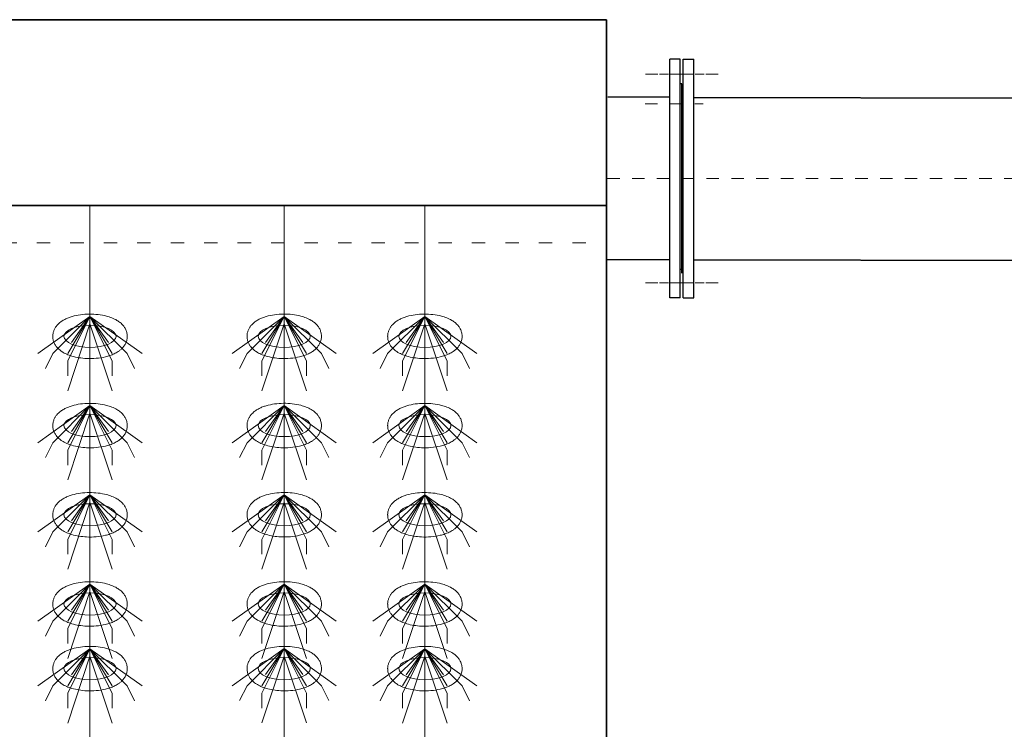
# Model space of a CAD drawing. Header units: metres. Extents: x 703769 to 722343, y 4313031 to 4317457.
# Tile 84 of 256: x 707736.2 to 707744.14, y 4313309.9 to 4313315.63. Entities that reach past the tile are written whole.
import ezdxf

# ---------------------------------------------------------------- set-up
doc = ezdxf.new("R2010")
doc.units = ezdxf.units.M
doc.header["$LTSCALE"] = 0.5
for name, pattern in [('ACAD_ISO03W100', [30, 12, -18]), ('CENTER2', [1.125, 0.75, -0.125, 0.125, -0.125]), ('DASHED', [19.05, 12.7, -6.35])]:
    doc.linetypes.add(name, pattern=pattern)
for name, color, linetype, lineweight in [('4虚线层', 6, 'DASHED', 18), ('中心', 6, 'CENTER2', 13), ('粗实线层', 7, 'Continuous', 35), ('设备', 6, 'Continuous', 18)]:
    doc.layers.add(name, color=color, linetype=linetype, lineweight=lineweight)

# ---------------------------------------------------------------- blocks, each defined once
blk = doc.blocks.new('hh_1')
at = {"layer": '设备'}
for p, q in [((-268840, 164960), (-268910, 164910)), ((-268840, 164960), (-268890, 164910)), ((-268840, 164960), (-268870, 164900)), ((-268840, 164960), (-268870, 164910)), ((-268840, 164960), (-268865, 164925)), ((-268840, 164960), (-268790, 164910)), ((-268840, 164960), (-268815, 164925)), ((-268840, 164960), (-268770, 164910)), ((-268840, 164960), (-268810, 164910)), ((-268840, 164960), (-268810, 164900)), ((-268840, 164950), (-268870, 164860)), ((-268840, 164950), (-268810, 164860)), ((-268890, 164910), (-268900, 164890)), ((-268870, 164900), (-268870, 164880)), ((-268810, 164900), (-268810, 164880)), ((-268790, 164910), (-268780, 164890))]:
    blk.add_line(p, q, dxfattribs=at)
blk = doc.blocks.new('dawda')
at = {"color": 7}
for p, q in [((531541.6, 33623.4), (541041.6, 33623.4)), ((541041.6, 33623.4), (541041.6, 30923.4)), ((542928, 33515.3), (541158.6, 33518.7)), ((535550.5, 33373.4), (541041.6, 33373.4)), ((541158.6, 33300.3), (542928, 33297))]:
    blk.add_line(p, q, dxfattribs=at)
at = {"color": 7, "linetype": 'ByBlock', "lineweight": 30}
for p, q in [((541126.6, 33249.3), (541126.6, 33570.3)), ((541140.6, 33570.3), (541126.6, 33570.3)), ((541140.6, 33570.3), (541126.6, 33570.3)), ((541140.6, 33249.3), (541140.6, 33570.3)), ((541140.6, 33249.3), (541140.6, 33570.3)), ((541144.6, 33570.3), (541158.6, 33570.3)), ((541144.6, 33570.3), (541158.6, 33570.3)), ((541144.6, 33249.3), (541144.6, 33570.3)), ((541144.6, 33249.3), (541144.6, 33570.3)), ((541158.6, 33249.3), (541158.6, 33570.3)), ((541158.6, 33249.3), (541158.6, 33570.3)), ((541142.6, 33537.3), (541140.6, 33537.3)), ((541142.6, 33537.3), (541140.6, 33537.3)), ((541142.6, 33282.3), (541142.6, 33537.3)), ((541142.6, 33282.3), (541142.6, 33537.3)), ((541126.6, 33519.3), (541043, 33519.3)), ((541126.6, 33300.3), (541042.6, 33300.3)), ((541142.6, 33287.3), (541140.6, 33287.3)), ((541142.6, 33287.3), (541140.6, 33287.3)), ((541140.6, 33249.3), (541126.6, 33249.3)), ((541140.6, 33249.3), (541126.6, 33249.3)), ((541144.6, 33249.3), (541158.6, 33249.3)), ((541144.6, 33249.3), (541158.6, 33249.3))]:
    blk.add_line(p, q, dxfattribs=at)
at = {"layer": '4虚线层', "color": 7, "linetype": 'ACAD_ISO03W100', "ltscale": 3}
blk.add_line((535550.5, 33323.4), (541041.6, 33323.4), dxfattribs=at)
at = {"layer": '中心', "color": 7, "ltscale": 10}
for p, q in [((541093.9, 33550.3), (541172.5, 33550.3)), ((541093.9, 33550.3), (541172.5, 33550.3)), ((541093.9, 33550.3), (541172.5, 33550.3)), ((541093.9, 33550.3), (541172.5, 33550.3)), ((541191.4, 33550.3), (541112.7, 33550.3)), ((541191.4, 33550.3), (541112.7, 33550.3)), ((541093.5, 33510.4), (541171.5, 33510.4)), ((541042.6, 33409.8), (542830.5, 33409.8)), ((541093.9, 33269.3), (541172.5, 33269.3)), ((541093.9, 33269.3), (541172.5, 33269.3)), ((541093.9, 33269.3), (541172.5, 33269.3)), ((541093.9, 33269.3), (541172.5, 33269.3)), ((541191.4, 33269.3), (541112.7, 33269.3)), ((541191.4, 33269.3), (541112.7, 33269.3))]:
    blk.add_line(p, q, dxfattribs=at)
at = {"layer": '设备', "color": 7}
for p, q in [((540347, 33373.4), (540347, 31373.4)), ((540608.1, 33373.4), (540608.1, 31373.4)), ((540797.2, 33373.4), (540797.2, 31373.4))]:
    blk.add_line(p, q, dxfattribs=at)
for centre in [(540347, 33197.5), (540608.1, 33197.5), (540797.2, 33197.5), (540347, 33077.5), (540608.1, 33077.5), (540797.2, 33077.5), (540347, 32957.5), (540608.1, 32957.5), (540797.2, 32957.5), (540347, 32837.5), (540608.1, 32837.5), (540797.2, 32837.5), (540347, 32750.6), (540608.1, 32750.6), (540797.2, 32750.6)]:
    blk.add_ellipse(centre, major_axis=(-35, 0), ratio=0.42498, dxfattribs=at)
for points in [[(540297, 33197.5), (540297, 33198.9), (540297.1, 33200.3), (540297.7, 33203), (540298.1, 33204.3), (540299, 33206.7), (540299.6, 33207.9), (540300.9, 33210), (540301.6, 33211), (540303.1, 33212.8), (540303.8, 33213.6), (540305.9, 33215.6), (540307.3, 33216.7), (540310.2, 33218.7), (540311.7, 33219.6), (540314.7, 33221.1), (540316.3, 33221.8), (540319.5, 33223.1), (540321.2, 33223.6), (540326.5, 33225.2), (540330.2, 33226), (540338, 33227.1), (540342, 33227.3), (540350, 33227.4), (540354, 33227.2), (540361.8, 33226.3), (540365.6, 33225.6), (540371.8, 33224), (540374.2, 33223.2), (540378.9, 33221.4), (540381.1, 33220.3), (540384.8, 33218.1), (540386.2, 33217.1), (540389.1, 33214.8), (540390.4, 33213.5), (540392.5, 33210.9), (540393.4, 33209.7), (540394.9, 33207.1), (540395.5, 33205.7), (540396.5, 33202.6), (540396.8, 33201), (540397.1, 33197.7), (540397.1, 33195.9), (540396.6, 33192.7), (540396.1, 33191.1), (540395, 33188.1), (540394.3, 33186.8), (540392.7, 33184.3), (540391.8, 33183.1), (540390, 33181.1), (540389, 33180.2), (540387, 33178.5), (540386, 33177.7), (540383.2, 33175.9), (540381.4, 33174.9), (540377.7, 33173.1), (540375.8, 33172.4), (540371.8, 33171), (540369.8, 33170.4), (540363.7, 33169), (540359.5, 33168.3), (540351, 33167.6), (540346.7, 33167.5), (540339, 33167.9), (540335.6, 33168.2), (540328.9, 33169.3), (540325.7, 33170), (540320.2, 33171.7), (540317.9, 33172.5), (540313.5, 33174.4), (540311.4, 33175.6), (540307.9, 33177.8), (540306.6, 33178.9), (540304, 33181.2), (540302.7, 33182.5), (540300.8, 33185.2), (540300, 33186.4), (540298.7, 33189), (540298.1, 33190.5), (540297.3, 33193.5), (540297.1, 33195.1), (540297, 33197), (540297, 33197.2), (540297, 33197.5)], [(540558.1, 33197.5), (540558.1, 33198.9), (540558.2, 33200.3), (540558.8, 33203), (540559.2, 33204.3), (540560.1, 33206.8), (540560.7, 33207.9), (540562, 33210), (540562.7, 33211), (540564.2, 33212.8), (540564.9, 33213.6), (540567.1, 33215.7), (540568.4, 33216.8), (540571.3, 33218.7), (540572.8, 33219.6), (540575.8, 33221.2), (540577.4, 33221.9), (540580.6, 33223.1), (540582.3, 33223.7), (540587.6, 33225.2), (540591.3, 33226), (540599.1, 33227.1), (540603.1, 33227.4), (540611.1, 33227.5), (540615.1, 33227.3), (540622.9, 33226.4), (540626.7, 33225.7), (540632.9, 33224.1), (540635.3, 33223.3), (540640, 33221.4), (540642.2, 33220.3), (540645.9, 33218.1), (540647.4, 33217.1), (540650.2, 33214.8), (540651.5, 33213.5), (540653.6, 33211), (540654.5, 33209.8), (540656, 33207.2), (540656.6, 33205.7), (540657.6, 33202.7), (540658, 33201), (540658.2, 33197.7), (540658.2, 33196), (540657.7, 33192.7), (540657.2, 33191.1), (540656.1, 33188.2), (540655.4, 33186.8), (540653.8, 33184.3), (540652.9, 33183.2), (540651.1, 33181.1), (540650.1, 33180.2), (540648.1, 33178.5), (540647.1, 33177.8), (540644.3, 33175.9), (540642.5, 33174.9), (540638.8, 33173.2), (540636.9, 33172.4), (540632.9, 33171), (540630.9, 33170.5), (540624.8, 33169), (540620.6, 33168.4), (540612.1, 33167.6), (540607.8, 33167.6), (540600.1, 33167.9), (540596.7, 33168.3), (540590, 33169.3), (540586.8, 33170.1), (540581.3, 33171.7), (540579, 33172.5), (540574.6, 33174.5), (540572.5, 33175.6), (540569, 33177.9), (540567.7, 33178.9), (540565.1, 33181.2), (540563.8, 33182.6), (540561.9, 33185.2), (540561.1, 33186.4), (540559.8, 33189.1), (540559.2, 33190.5), (540558.4, 33193.5), (540558.2, 33195.2), (540558.1, 33197), (540558.1, 33197.3), (540558.1, 33197.5)], [(540747.2, 33197.5), (540747.2, 33198.9), (540747.3, 33200.3), (540747.9, 33203), (540748.3, 33204.3), (540749.2, 33206.7), (540749.8, 33207.9), (540751.1, 33210), (540751.8, 33211), (540753.3, 33212.8), (540754, 33213.6), (540756.2, 33215.6), (540757.5, 33216.7), (540760.4, 33218.7), (540761.9, 33219.6), (540764.9, 33221.1), (540766.5, 33221.8), (540769.7, 33223.1), (540771.4, 33223.6), (540776.7, 33225.2), (540780.4, 33226), (540788.2, 33227.1), (540792.2, 33227.3), (540800.2, 33227.4), (540804.2, 33227.2), (540812, 33226.3), (540815.8, 33225.6), (540822, 33224), (540824.4, 33223.2), (540829.1, 33221.4), (540831.3, 33220.3), (540835, 33218.1), (540836.5, 33217.1), (540839.3, 33214.8), (540840.6, 33213.5), (540842.7, 33210.9), (540843.6, 33209.7), (540845.1, 33207.1), (540845.7, 33205.7), (540846.7, 33202.6), (540847.1, 33201), (540847.3, 33197.7), (540847.3, 33195.9), (540846.8, 33192.7), (540846.3, 33191.1), (540845.2, 33188.1), (540844.5, 33186.8), (540842.9, 33184.3), (540842, 33183.1), (540840.2, 33181.1), (540839.2, 33180.2), (540837.2, 33178.5), (540836.2, 33177.7), (540833.4, 33175.9), (540831.6, 33174.9), (540827.9, 33173.1), (540826, 33172.4), (540822, 33171), (540820, 33170.4), (540813.9, 33169), (540809.7, 33168.3), (540801.2, 33167.6), (540796.9, 33167.5), (540789.2, 33167.9), (540785.8, 33168.2), (540779.1, 33169.3), (540775.9, 33170), (540770.4, 33171.7), (540768.1, 33172.5), (540763.7, 33174.4), (540761.6, 33175.6), (540758.1, 33177.8), (540756.8, 33178.9), (540754.2, 33181.2), (540752.9, 33182.5), (540751, 33185.2), (540750.2, 33186.4), (540748.9, 33189), (540748.3, 33190.5), (540747.5, 33193.5), (540747.3, 33195.1), (540747.2, 33197), (540747.2, 33197.2), (540747.2, 33197.5)], [(540297, 33077.5), (540297, 33078.9), (540297.1, 33080.3), (540297.7, 33083), (540298.1, 33084.3), (540299, 33086.7), (540299.6, 33087.9), (540300.9, 33090), (540301.6, 33091), (540303.1, 33092.8), (540303.8, 33093.6), (540305.9, 33095.6), (540307.3, 33096.7), (540310.2, 33098.7), (540311.7, 33099.6), (540314.7, 33101.1), (540316.3, 33101.8), (540319.5, 33103.1), (540321.2, 33103.6), (540326.5, 33105.2), (540330.2, 33106), (540338, 33107.1), (540342, 33107.3), (540350, 33107.4), (540354, 33107.2), (540361.8, 33106.3), (540365.6, 33105.6), (540371.8, 33104), (540374.2, 33103.2), (540378.9, 33101.4), (540381.1, 33100.3), (540384.8, 33098.1), (540386.2, 33097.1), (540389.1, 33094.8), (540390.4, 33093.5), (540392.5, 33090.9), (540393.4, 33089.7), (540394.9, 33087.1), (540395.5, 33085.7), (540396.5, 33082.6), (540396.8, 33081), (540397.1, 33077.7), (540397.1, 33075.9), (540396.6, 33072.7), (540396.1, 33071.1), (540395, 33068.1), (540394.3, 33066.8), (540392.7, 33064.3), (540391.8, 33063.1), (540390, 33061.1), (540389, 33060.2), (540387, 33058.5), (540386, 33057.7), (540383.2, 33055.9), (540381.4, 33054.9), (540377.7, 33053.1), (540375.8, 33052.4), (540371.8, 33051), (540369.8, 33050.4), (540363.7, 33049), (540359.5, 33048.3), (540351, 33047.6), (540346.7, 33047.5), (540339, 33047.9), (540335.6, 33048.2), (540328.9, 33049.3), (540325.7, 33050), (540320.2, 33051.7), (540317.9, 33052.5), (540313.5, 33054.4), (540311.4, 33055.6), (540307.9, 33057.8), (540306.6, 33058.9), (540304, 33061.2), (540302.7, 33062.5), (540300.8, 33065.2), (540300, 33066.4), (540298.7, 33069), (540298.1, 33070.5), (540297.3, 33073.5), (540297.1, 33075.1), (540297, 33077), (540297, 33077.2), (540297, 33077.5)], [(540558.1, 33077.5), (540558.1, 33078.9), (540558.2, 33080.3), (540558.8, 33083), (540559.2, 33084.3), (540560.1, 33086.8), (540560.7, 33087.9), (540562, 33090), (540562.7, 33091), (540564.2, 33092.8), (540564.9, 33093.6), (540567.1, 33095.7), (540568.4, 33096.8), (540571.3, 33098.7), (540572.8, 33099.6), (540575.8, 33101.2), (540577.4, 33101.9), (540580.6, 33103.1), (540582.3, 33103.7), (540587.6, 33105.2), (540591.3, 33106), (540599.1, 33107.1), (540603.1, 33107.4), (540611.1, 33107.5), (540615.1, 33107.3), (540622.9, 33106.4), (540626.7, 33105.7), (540632.9, 33104.1), (540635.3, 33103.3), (540640, 33101.4), (540642.2, 33100.3), (540645.9, 33098.1), (540647.4, 33097.1), (540650.2, 33094.8), (540651.5, 33093.5), (540653.6, 33091), (540654.5, 33089.8), (540656, 33087.2), (540656.6, 33085.7), (540657.6, 33082.7), (540658, 33081), (540658.2, 33077.7), (540658.2, 33076), (540657.7, 33072.7), (540657.2, 33071.1), (540656.1, 33068.2), (540655.4, 33066.8), (540653.8, 33064.3), (540652.9, 33063.2), (540651.1, 33061.1), (540650.1, 33060.2), (540648.1, 33058.5), (540647.1, 33057.8), (540644.3, 33055.9), (540642.5, 33054.9), (540638.8, 33053.2), (540636.9, 33052.4), (540632.9, 33051), (540630.9, 33050.5), (540624.8, 33049), (540620.6, 33048.4), (540612.1, 33047.6), (540607.8, 33047.6), (540600.1, 33047.9), (540596.7, 33048.3), (540590, 33049.3), (540586.8, 33050.1), (540581.3, 33051.7), (540579, 33052.5), (540574.6, 33054.5), (540572.5, 33055.6), (540569, 33057.9), (540567.7, 33058.9), (540565.1, 33061.2), (540563.8, 33062.6), (540561.9, 33065.2), (540561.1, 33066.4), (540559.8, 33069.1), (540559.2, 33070.5), (540558.4, 33073.5), (540558.2, 33075.2), (540558.1, 33077), (540558.1, 33077.3), (540558.1, 33077.5)], [(540747.2, 33077.5), (540747.2, 33078.9), (540747.3, 33080.3), (540747.9, 33083), (540748.3, 33084.3), (540749.2, 33086.7), (540749.8, 33087.9), (540751.1, 33090), (540751.8, 33091), (540753.3, 33092.8), (540754, 33093.6), (540756.2, 33095.6), (540757.5, 33096.7), (540760.4, 33098.7), (540761.9, 33099.6), (540764.9, 33101.1), (540766.5, 33101.8), (540769.7, 33103.1), (540771.4, 33103.6), (540776.7, 33105.2), (540780.4, 33106), (540788.2, 33107.1), (540792.2, 33107.3), (540800.2, 33107.4), (540804.2, 33107.2), (540812, 33106.3), (540815.8, 33105.6), (540822, 33104), (540824.4, 33103.2), (540829.1, 33101.4), (540831.3, 33100.3), (540835, 33098.1), (540836.5, 33097.1), (540839.3, 33094.8), (540840.6, 33093.5), (540842.7, 33090.9), (540843.6, 33089.7), (540845.1, 33087.1), (540845.7, 33085.7), (540846.7, 33082.6), (540847.1, 33081), (540847.3, 33077.7), (540847.3, 33075.9), (540846.8, 33072.7), (540846.3, 33071.1), (540845.2, 33068.1), (540844.5, 33066.8), (540842.9, 33064.3), (540842, 33063.1), (540840.2, 33061.1), (540839.2, 33060.2), (540837.2, 33058.5), (540836.2, 33057.7), (540833.4, 33055.9), (540831.6, 33054.9), (540827.9, 33053.1), (540826, 33052.4), (540822, 33051), (540820, 33050.4), (540813.9, 33049), (540809.7, 33048.3), (540801.2, 33047.6), (540796.9, 33047.5), (540789.2, 33047.9), (540785.8, 33048.2), (540779.1, 33049.3), (540775.9, 33050), (540770.4, 33051.7), (540768.1, 33052.5), (540763.7, 33054.4), (540761.6, 33055.6), (540758.1, 33057.8), (540756.8, 33058.9), (540754.2, 33061.2), (540752.9, 33062.5), (540751, 33065.2), (540750.2, 33066.4), (540748.9, 33069), (540748.3, 33070.5), (540747.5, 33073.5), (540747.3, 33075.1), (540747.2, 33077), (540747.2, 33077.2), (540747.2, 33077.5)], [(540297, 32957.5), (540297, 32958.9), (540297.1, 32960.3), (540297.7, 32963), (540298.1, 32964.3), (540299, 32966.7), (540299.6, 32967.9), (540300.9, 32970), (540301.6, 32971), (540303.1, 32972.8), (540303.8, 32973.6), (540305.9, 32975.6), (540307.3, 32976.7), (540310.2, 32978.7), (540311.7, 32979.6), (540314.7, 32981.1), (540316.3, 32981.8), (540319.5, 32983.1), (540321.2, 32983.6), (540326.5, 32985.2), (540330.2, 32986), (540338, 32987.1), (540342, 32987.3), (540350, 32987.4), (540354, 32987.2), (540361.8, 32986.3), (540365.6, 32985.6), (540371.8, 32984), (540374.2, 32983.2), (540378.9, 32981.4), (540381.1, 32980.3), (540384.8, 32978.1), (540386.2, 32977.1), (540389.1, 32974.8), (540390.4, 32973.5), (540392.5, 32970.9), (540393.4, 32969.7), (540394.9, 32967.1), (540395.5, 32965.7), (540396.5, 32962.6), (540396.8, 32961), (540397.1, 32957.7), (540397.1, 32955.9), (540396.6, 32952.7), (540396.1, 32951.1), (540395, 32948.1), (540394.3, 32946.8), (540392.7, 32944.3), (540391.8, 32943.1), (540390, 32941.1), (540389, 32940.2), (540387, 32938.5), (540386, 32937.7), (540383.2, 32935.9), (540381.4, 32934.9), (540377.7, 32933.1), (540375.8, 32932.4), (540371.8, 32931), (540369.8, 32930.4), (540363.7, 32929), (540359.5, 32928.3), (540351, 32927.6), (540346.7, 32927.5), (540339, 32927.9), (540335.6, 32928.2), (540328.9, 32929.3), (540325.7, 32930), (540320.2, 32931.7), (540317.9, 32932.5), (540313.5, 32934.4), (540311.4, 32935.6), (540307.9, 32937.8), (540306.6, 32938.9), (540304, 32941.2), (540302.7, 32942.5), (540300.8, 32945.2), (540300, 32946.4), (540298.7, 32949), (540298.1, 32950.5), (540297.3, 32953.5), (540297.1, 32955.1), (540297, 32957), (540297, 32957.2), (540297, 32957.5)], [(540558.1, 32957.5), (540558.1, 32958.9), (540558.2, 32960.3), (540558.8, 32963), (540559.2, 32964.3), (540560.1, 32966.8), (540560.7, 32967.9), (540562, 32970), (540562.7, 32971), (540564.2, 32972.8), (540564.9, 32973.6), (540567.1, 32975.7), (540568.4, 32976.8), (540571.3, 32978.7), (540572.8, 32979.6), (540575.8, 32981.2), (540577.4, 32981.9), (540580.6, 32983.1), (540582.3, 32983.7), (540587.6, 32985.2), (540591.3, 32986), (540599.1, 32987.1), (540603.1, 32987.4), (540611.1, 32987.5), (540615.1, 32987.3), (540622.9, 32986.4), (540626.7, 32985.7), (540632.9, 32984.1), (540635.3, 32983.3), (540640, 32981.4), (540642.2, 32980.3), (540645.9, 32978.1), (540647.4, 32977.1), (540650.2, 32974.8), (540651.5, 32973.5), (540653.6, 32971), (540654.5, 32969.8), (540656, 32967.2), (540656.6, 32965.7), (540657.6, 32962.7), (540658, 32961), (540658.2, 32957.7), (540658.2, 32956), (540657.7, 32952.7), (540657.2, 32951.1), (540656.1, 32948.2), (540655.4, 32946.8), (540653.8, 32944.3), (540652.9, 32943.2), (540651.1, 32941.1), (540650.1, 32940.2), (540648.1, 32938.5), (540647.1, 32937.8), (540644.3, 32935.9), (540642.5, 32934.9), (540638.8, 32933.2), (540636.9, 32932.4), (540632.9, 32931), (540630.9, 32930.5), (540624.8, 32929), (540620.6, 32928.4), (540612.1, 32927.6), (540607.8, 32927.6), (540600.1, 32927.9), (540596.7, 32928.3), (540590, 32929.3), (540586.8, 32930.1), (540581.3, 32931.7), (540579, 32932.5), (540574.6, 32934.5), (540572.5, 32935.6), (540569, 32937.9), (540567.7, 32938.9), (540565.1, 32941.2), (540563.8, 32942.6), (540561.9, 32945.2), (540561.1, 32946.4), (540559.8, 32949.1), (540559.2, 32950.5), (540558.4, 32953.5), (540558.2, 32955.2), (540558.1, 32957), (540558.1, 32957.3), (540558.1, 32957.5)], [(540747.2, 32957.5), (540747.2, 32958.9), (540747.3, 32960.3), (540747.9, 32963), (540748.3, 32964.3), (540749.2, 32966.7), (540749.8, 32967.9), (540751.1, 32970), (540751.8, 32971), (540753.3, 32972.8), (540754, 32973.6), (540756.2, 32975.6), (540757.5, 32976.7), (540760.4, 32978.7), (540761.9, 32979.6), (540764.9, 32981.1), (540766.5, 32981.8), (540769.7, 32983.1), (540771.4, 32983.6), (540776.7, 32985.2), (540780.4, 32986), (540788.2, 32987.1), (540792.2, 32987.3), (540800.2, 32987.4), (540804.2, 32987.2), (540812, 32986.3), (540815.8, 32985.6), (540822, 32984), (540824.4, 32983.2), (540829.1, 32981.4), (540831.3, 32980.3), (540835, 32978.1), (540836.5, 32977.1), (540839.3, 32974.8), (540840.6, 32973.5), (540842.7, 32970.9), (540843.6, 32969.7), (540845.1, 32967.1), (540845.7, 32965.7), (540846.7, 32962.6), (540847.1, 32961), (540847.3, 32957.7), (540847.3, 32955.9), (540846.8, 32952.7), (540846.3, 32951.1), (540845.2, 32948.1), (540844.5, 32946.8), (540842.9, 32944.3), (540842, 32943.1), (540840.2, 32941.1), (540839.2, 32940.2), (540837.2, 32938.5), (540836.2, 32937.7), (540833.4, 32935.9), (540831.6, 32934.9), (540827.9, 32933.1), (540826, 32932.4), (540822, 32931), (540820, 32930.4), (540813.9, 32929), (540809.7, 32928.3), (540801.2, 32927.6), (540796.9, 32927.5), (540789.2, 32927.9), (540785.8, 32928.2), (540779.1, 32929.3), (540775.9, 32930), (540770.4, 32931.7), (540768.1, 32932.5), (540763.7, 32934.4), (540761.6, 32935.6), (540758.1, 32937.8), (540756.8, 32938.9), (540754.2, 32941.2), (540752.9, 32942.5), (540751, 32945.2), (540750.2, 32946.4), (540748.9, 32949), (540748.3, 32950.5), (540747.5, 32953.5), (540747.3, 32955.1), (540747.2, 32957), (540747.2, 32957.2), (540747.2, 32957.5)], [(540297, 32837.5), (540297, 32838.9), (540297.1, 32840.3), (540297.7, 32843), (540298.1, 32844.3), (540299, 32846.7), (540299.6, 32847.9), (540300.9, 32850), (540301.6, 32851), (540303.1, 32852.8), (540303.8, 32853.6), (540305.9, 32855.6), (540307.3, 32856.7), (540310.2, 32858.7), (540311.7, 32859.6), (540314.7, 32861.1), (540316.3, 32861.8), (540319.5, 32863.1), (540321.2, 32863.6), (540326.5, 32865.2), (540330.2, 32866), (540338, 32867.1), (540342, 32867.3), (540350, 32867.4), (540354, 32867.2), (540361.8, 32866.3), (540365.6, 32865.6), (540371.8, 32864), (540374.2, 32863.2), (540378.9, 32861.4), (540381.1, 32860.3), (540384.8, 32858.1), (540386.2, 32857.1), (540389.1, 32854.8), (540390.4, 32853.5), (540392.5, 32850.9), (540393.4, 32849.7), (540394.9, 32847.1), (540395.5, 32845.7), (540396.5, 32842.6), (540396.8, 32841), (540397.1, 32837.7), (540397.1, 32835.9), (540396.6, 32832.7), (540396.1, 32831.1), (540395, 32828.1), (540394.3, 32826.8), (540392.7, 32824.3), (540391.8, 32823.1), (540390, 32821.1), (540389, 32820.2), (540387, 32818.5), (540386, 32817.7), (540383.2, 32815.9), (540381.4, 32814.9), (540377.7, 32813.1), (540375.8, 32812.4), (540371.8, 32811), (540369.8, 32810.4), (540363.7, 32809), (540359.5, 32808.3), (540351, 32807.6), (540346.7, 32807.5), (540339, 32807.9), (540335.6, 32808.2), (540328.9, 32809.3), (540325.7, 32810), (540320.2, 32811.7), (540317.9, 32812.5), (540313.5, 32814.4), (540311.4, 32815.6), (540307.9, 32817.8), (540306.6, 32818.9), (540304, 32821.2), (540302.7, 32822.5), (540300.8, 32825.2), (540300, 32826.4), (540298.7, 32829), (540298.1, 32830.5), (540297.3, 32833.5), (540297.1, 32835.1), (540297, 32837), (540297, 32837.2), (540297, 32837.5)], [(540558.1, 32837.5), (540558.1, 32838.9), (540558.2, 32840.3), (540558.8, 32843), (540559.2, 32844.3), (540560.1, 32846.8), (540560.7, 32847.9), (540562, 32850), (540562.7, 32851), (540564.2, 32852.8), (540564.9, 32853.6), (540567.1, 32855.7), (540568.4, 32856.8), (540571.3, 32858.7), (540572.8, 32859.6), (540575.8, 32861.2), (540577.4, 32861.9), (540580.6, 32863.1), (540582.3, 32863.7), (540587.6, 32865.2), (540591.3, 32866), (540599.1, 32867.1), (540603.1, 32867.4), (540611.1, 32867.5), (540615.1, 32867.3), (540622.9, 32866.4), (540626.7, 32865.7), (540632.9, 32864.1), (540635.3, 32863.3), (540640, 32861.4), (540642.2, 32860.3), (540645.9, 32858.1), (540647.4, 32857.1), (540650.2, 32854.8), (540651.5, 32853.5), (540653.6, 32851), (540654.5, 32849.8), (540656, 32847.2), (540656.6, 32845.7), (540657.6, 32842.7), (540658, 32841), (540658.2, 32837.7), (540658.2, 32836), (540657.7, 32832.7), (540657.2, 32831.1), (540656.1, 32828.2), (540655.4, 32826.8), (540653.8, 32824.3), (540652.9, 32823.2), (540651.1, 32821.1), (540650.1, 32820.2), (540648.1, 32818.5), (540647.1, 32817.8), (540644.3, 32815.9), (540642.5, 32814.9), (540638.8, 32813.2), (540636.9, 32812.4), (540632.9, 32811), (540630.9, 32810.5), (540624.8, 32809), (540620.6, 32808.4), (540612.1, 32807.6), (540607.8, 32807.6), (540600.1, 32807.9), (540596.7, 32808.3), (540590, 32809.3), (540586.8, 32810.1), (540581.3, 32811.7), (540579, 32812.5), (540574.6, 32814.5), (540572.5, 32815.6), (540569, 32817.9), (540567.7, 32818.9), (540565.1, 32821.2), (540563.8, 32822.6), (540561.9, 32825.2), (540561.1, 32826.4), (540559.8, 32829.1), (540559.2, 32830.5), (540558.4, 32833.5), (540558.2, 32835.2), (540558.1, 32837), (540558.1, 32837.3), (540558.1, 32837.5)], [(540747.2, 32837.5), (540747.2, 32838.9), (540747.3, 32840.3), (540747.9, 32843), (540748.3, 32844.3), (540749.2, 32846.7), (540749.8, 32847.9), (540751.1, 32850), (540751.8, 32851), (540753.3, 32852.8), (540754, 32853.6), (540756.2, 32855.6), (540757.5, 32856.7), (540760.4, 32858.7), (540761.9, 32859.6), (540764.9, 32861.1), (540766.5, 32861.8), (540769.7, 32863.1), (540771.4, 32863.6), (540776.7, 32865.2), (540780.4, 32866), (540788.2, 32867.1), (540792.2, 32867.3), (540800.2, 32867.4), (540804.2, 32867.2), (540812, 32866.3), (540815.8, 32865.6), (540822, 32864), (540824.4, 32863.2), (540829.1, 32861.4), (540831.3, 32860.3), (540835, 32858.1), (540836.5, 32857.1), (540839.3, 32854.8), (540840.6, 32853.5), (540842.7, 32850.9), (540843.6, 32849.7), (540845.1, 32847.1), (540845.7, 32845.7), (540846.7, 32842.6), (540847.1, 32841), (540847.3, 32837.7), (540847.3, 32835.9), (540846.8, 32832.7), (540846.3, 32831.1), (540845.2, 32828.1), (540844.5, 32826.8), (540842.9, 32824.3), (540842, 32823.1), (540840.2, 32821.1), (540839.2, 32820.2), (540837.2, 32818.5), (540836.2, 32817.7), (540833.4, 32815.9), (540831.6, 32814.9), (540827.9, 32813.1), (540826, 32812.4), (540822, 32811), (540820, 32810.4), (540813.9, 32809), (540809.7, 32808.3), (540801.2, 32807.6), (540796.9, 32807.5), (540789.2, 32807.9), (540785.8, 32808.2), (540779.1, 32809.3), (540775.9, 32810), (540770.4, 32811.7), (540768.1, 32812.5), (540763.7, 32814.4), (540761.6, 32815.6), (540758.1, 32817.8), (540756.8, 32818.9), (540754.2, 32821.2), (540752.9, 32822.5), (540751, 32825.2), (540750.2, 32826.4), (540748.9, 32829), (540748.3, 32830.5), (540747.5, 32833.5), (540747.3, 32835.1), (540747.2, 32837), (540747.2, 32837.2), (540747.2, 32837.5)], [(540297, 32750.6), (540297, 32752), (540297.1, 32753.3), (540297.7, 32756), (540298.1, 32757.3), (540299, 32759.8), (540299.6, 32760.9), (540300.9, 32763), (540301.6, 32764), (540303.1, 32765.8), (540303.8, 32766.7), (540306, 32768.7), (540307.3, 32769.8), (540310.2, 32771.7), (540311.7, 32772.6), (540314.7, 32774.2), (540316.3, 32774.9), (540319.5, 32776.1), (540321.2, 32776.7), (540326.5, 32778.2), (540330.2, 32779), (540338, 32780.1), (540342, 32780.4), (540350, 32780.5), (540354, 32780.3), (540361.8, 32779.4), (540365.6, 32778.7), (540371.8, 32777.1), (540374.2, 32776.3), (540378.9, 32774.4), (540381.1, 32773.3), (540384.8, 32771.2), (540386.3, 32770.2), (540389.1, 32767.9), (540390.4, 32766.6), (540392.5, 32764), (540393.4, 32762.8), (540394.9, 32760.2), (540395.5, 32758.7), (540396.5, 32755.7), (540396.9, 32754), (540397.1, 32750.7), (540397.1, 32749), (540396.6, 32745.7), (540396.1, 32744.1), (540395, 32741.2), (540394.3, 32739.8), (540392.7, 32737.3), (540391.8, 32736.2), (540390, 32734.2), (540389, 32733.2), (540387, 32731.5), (540386, 32730.8), (540383.2, 32728.9), (540381.4, 32727.9), (540377.7, 32726.2), (540375.8, 32725.4), (540371.8, 32724.1), (540369.8, 32723.5), (540363.7, 32722), (540359.5, 32721.4), (540351, 32720.7), (540346.7, 32720.6), (540339, 32720.9), (540335.6, 32721.3), (540328.9, 32722.4), (540325.7, 32723.1), (540320.2, 32724.7), (540317.9, 32725.5), (540313.5, 32727.5), (540311.4, 32728.6), (540307.9, 32730.9), (540306.6, 32731.9), (540304, 32734.3), (540302.7, 32735.6), (540300.8, 32738.2), (540300, 32739.4), (540298.7, 32742.1), (540298.1, 32743.5), (540297.3, 32746.6), (540297.1, 32748.2), (540297, 32750.1), (540297, 32750.3), (540297, 32750.6)], [(540558.1, 32750.6), (540558.1, 32752), (540558.2, 32753.4), (540558.8, 32756.1), (540559.2, 32757.4), (540560.1, 32759.8), (540560.7, 32761), (540562, 32763.1), (540562.7, 32764.1), (540564.2, 32765.9), (540564.9, 32766.7), (540567.1, 32768.7), (540568.4, 32769.8), (540571.3, 32771.8), (540572.8, 32772.6), (540575.8, 32774.2), (540577.4, 32774.9), (540580.6, 32776.2), (540582.3, 32776.7), (540587.6, 32778.3), (540591.3, 32779.1), (540599.1, 32780.1), (540603.1, 32780.4), (540611.1, 32780.5), (540615.1, 32780.3), (540622.9, 32779.4), (540626.7, 32778.7), (540632.9, 32777.1), (540635.3, 32776.3), (540640, 32774.5), (540642.2, 32773.4), (540645.9, 32771.2), (540647.4, 32770.2), (540650.2, 32767.9), (540651.5, 32766.6), (540653.6, 32764), (540654.5, 32762.8), (540656, 32760.2), (540656.6, 32758.8), (540657.6, 32755.7), (540658, 32754.1), (540658.2, 32750.7), (540658.2, 32749), (540657.7, 32745.7), (540657.2, 32744.2), (540656.1, 32741.2), (540655.4, 32739.8), (540653.8, 32737.4), (540652.9, 32736.2), (540651.1, 32734.2), (540650.1, 32733.3), (540648.1, 32731.6), (540647.1, 32730.8), (540644.3, 32729), (540642.5, 32728), (540638.8, 32726.2), (540636.9, 32725.4), (540632.9, 32724.1), (540630.9, 32723.5), (540624.8, 32722.1), (540620.6, 32721.4), (540612.2, 32720.7), (540607.8, 32720.6), (540600.1, 32721), (540596.7, 32721.3), (540590, 32722.4), (540586.8, 32723.1), (540581.3, 32724.7), (540579, 32725.6), (540574.6, 32727.5), (540572.5, 32728.7), (540569, 32730.9), (540567.7, 32731.9), (540565.1, 32734.3), (540563.8, 32735.6), (540561.9, 32738.2), (540561.1, 32739.5), (540559.8, 32742.1), (540559.2, 32743.5), (540558.4, 32746.6), (540558.2, 32748.2), (540558.1, 32750.1), (540558.1, 32750.3), (540558.1, 32750.6)], [(540747.2, 32750.6), (540747.2, 32752), (540747.3, 32753.3), (540747.9, 32756), (540748.3, 32757.3), (540749.2, 32759.8), (540749.8, 32760.9), (540751.1, 32763), (540751.8, 32764), (540753.3, 32765.8), (540754, 32766.7), (540756.2, 32768.7), (540757.5, 32769.8), (540760.4, 32771.7), (540761.9, 32772.6), (540764.9, 32774.2), (540766.5, 32774.9), (540769.7, 32776.1), (540771.4, 32776.7), (540776.7, 32778.2), (540780.4, 32779), (540788.2, 32780.1), (540792.2, 32780.4), (540800.2, 32780.5), (540804.2, 32780.3), (540812, 32779.4), (540815.8, 32778.7), (540822, 32777.1), (540824.4, 32776.3), (540829.1, 32774.4), (540831.3, 32773.3), (540835, 32771.2), (540836.5, 32770.2), (540839.3, 32767.9), (540840.6, 32766.6), (540842.7, 32764), (540843.6, 32762.8), (540845.1, 32760.2), (540845.7, 32758.7), (540846.7, 32755.7), (540847.1, 32754), (540847.3, 32750.7), (540847.3, 32749), (540846.8, 32745.7), (540846.3, 32744.1), (540845.2, 32741.2), (540844.5, 32739.8), (540842.9, 32737.3), (540842, 32736.2), (540840.2, 32734.2), (540839.2, 32733.2), (540837.2, 32731.5), (540836.2, 32730.8), (540833.4, 32728.9), (540831.6, 32727.9), (540827.9, 32726.2), (540826, 32725.4), (540822, 32724.1), (540820, 32723.5), (540813.9, 32722), (540809.7, 32721.4), (540801.2, 32720.7), (540796.9, 32720.6), (540789.2, 32720.9), (540785.8, 32721.3), (540779.1, 32722.4), (540775.9, 32723.1), (540770.4, 32724.7), (540768.1, 32725.5), (540763.7, 32727.5), (540761.6, 32728.6), (540758.1, 32730.9), (540756.8, 32731.9), (540754.2, 32734.3), (540752.9, 32735.6), (540751, 32738.2), (540750.2, 32739.4), (540748.9, 32742.1), (540748.3, 32743.5), (540747.5, 32746.6), (540747.3, 32748.2), (540747.2, 32750.1), (540747.2, 32750.3), (540747.2, 32750.6)]]:
    blk.add_open_spline(points, degree=3, knots=[0, 0, 0, 0, 3.423083, 3.423083, 6.846165, 6.846165, 10.269248, 10.269248, 13.69233, 13.69233, 17.115413, 17.115413, 22.728666, 22.728666, 28.341919, 28.341919, 33.955172, 33.955172, 39.568425, 39.568425, 51.436002, 51.436002, 63.303578, 63.303578, 75.171154, 75.171154, 87.03873, 87.03873, 95.224368, 95.224368, 103.410005, 103.410005, 109.145122, 109.145122, 114.880238, 114.880238, 119.003115, 119.003115, 123.125991, 123.125991, 127.248868, 127.248868, 131.371745, 131.371745, 135.494621, 135.494621, 139.617498, 139.617498, 143.740375, 143.740375, 147.863251, 147.863251, 151.986128, 151.986128, 158.708917, 158.708917, 165.431705, 165.431705, 172.154493, 172.154493, 184.909814, 184.909814, 197.665135, 197.665135, 207.937, 207.937, 218.208864, 218.208864, 226.104489, 226.104489, 234.000115, 234.000115, 239.456, 239.456, 244.911884, 244.911884, 248.896322, 248.896322, 252.88076, 252.88076, 256.865198, 256.865198, 257.481358, 257.481358, 257.481358, 257.481358], dxfattribs=at)
at = {"layer": '设备', "color": 7, "xscale": -1}
for p in [(271507, -131735.6), (271768.1, -131735.6), (271957.2, -131735.6), (271507, -131855.6), (271768.1, -131855.6), (271957.2, -131855.6), (271507, -131975.6), (271768.1, -131975.6), (271957.2, -131975.6), (271507, -132095.6), (271768.1, -132095.6), (271957.2, -132095.6), (271507, -132182.6), (271768.1, -132182.5), (271957.2, -132182.6)]:
    blk.add_blockref('hh_1', p, dxfattribs=at)

msp = doc.modelspace()

# ---------------------------------------------------------------- block references
at = {"layer": '粗实线层', "xscale": 0.006, "yscale": 0.006, "zscale": 0.006}
msp.add_blockref('dawda', (704494.6802, 4313113.8882), dxfattribs=at)

doc.saveas('drawing.dxf')
